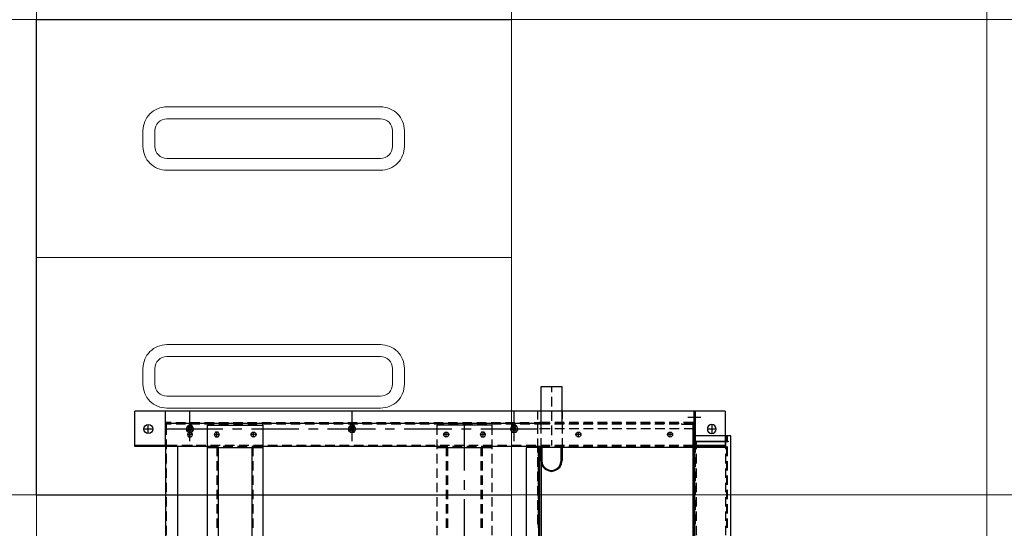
# Model space of a CAD drawing. Header units: millimetres. Extents: x -1469 to 52323, y -1368 to 13830.
# Tile 60 of 85: x 14809 to 16052, y 8278 to 8920. Entities that reach past the tile are written whole.
import ezdxf
from ezdxf.enums import TextEntityAlignment as Align

# ---------------------------------------------------------------- set-up
doc = ezdxf.new("R2010")
doc.units = ezdxf.units.MM
for name, color, linetype, lineweight, true_color in [('A-CEILING-01', 7, 'Continuous', 5, 0xd56ca8), ('A-CEILING-05', 7, 'Continuous', 5, 0x139b48), ('M-MEP-ELLG-LIGHT', 5, 'Continuous', 15, 0x0000ff)]:
    doc.layers.add(name, color=color, linetype=linetype, lineweight=lineweight, true_color=true_color)
doc.layers.add('A-LIGHT', color=1, linetype='Continuous', lineweight=5)
doc.layers.add('ACMV-EQP-CHW', color=30, linetype='Continuous', true_color=0xff7f00)
doc.layers.add('RCP LAYOUT', color=9, linetype='Continuous', true_color=0x808080)
doc.styles.get("Standard").update_dxf_attribs({"font": 'arial.ttf'})

# ---------------------------------------------------------------- blocks, each defined once
blk = doc.blocks.new('LIGHT-600X600MM')
at = {"color": 0}
blk.add_line((300, 0), (-300, 0), dxfattribs=at)
blk.add_lwpolyline([(-300, 300), (-300, -300), (300, -300), (300, 300)], close=True, dxfattribs=at)
for points in [[(-165, 160), (-165, 140, 0.414214), (-135, 110), (135, 110, 0.414214), (165, 140), (165, 160, 0.414214), (135, 190), (-135, 190, 0.414214)], [(-150, 160), (-150, 140, 0.414214), (-135, 125), (135, 125, 0.414214), (150, 140), (150, 160, 0.414214), (135, 175), (-135, 175, 0.414214)], [(-165, -160), (-165, -140, -0.414214), (-135, -110), (135, -110, -0.414214), (165, -140), (165, -160, -0.414214), (135, -190), (-135, -190, -0.414214)], [(-150, -160), (-150, -140, -0.414214), (-135, -125), (135, -125, -0.414214), (150, -140), (150, -160, -0.414214), (135, -175), (-135, -175, -0.414214)]]:
    blk.add_lwpolyline(points, format="xyb", close=True, dxfattribs=at)
blk.add_attdef('E', text='', height=100).set_placement((400, 250), align=Align.MIDDLE_CENTER)
blk = doc.blocks.new('A$C98a85b24')
at = {"layer": 'M-MEP-ELLG-LIGHT', "color": 8, "true_color": 0x808080}
blk.add_blockref('LIGHT-600X600MM', (10940, 8620), dxfattribs=at)
blk = doc.blocks.new('A$C256bf26b')
at = {"layer": 'A-CEILING-01', "true_color": 0x808080}
h = blk.add_hatch(dxfattribs=at)
h.set_pattern_fill('ANSI37', color=8, scale=2000)
h.set_pattern_definition([(45, (0, 0), (-176.7767, 176.7767), []), (135, (0, 0), (-176.7767, -176.7767), [])])
edge = h.paths.add_edge_path()
edge.add_line((17350, 13380), (12020, 13380))
edge.add_line((12020, 13380), (12020, 13280))
edge.add_line((12020, 13280), (11820, 13280))
edge.add_line((11820, 13280), (11820, 13380))
edge.add_line((11820, 13380), (6090, 13380))
edge.add_line((6090, 13380), (6090, 13280))
edge.add_line((6090, 13280), (5890, 13280))
edge.add_line((5890, 13280), (5890, 13380))
edge.add_line((5890, 13380), (350, 13380))
edge.add_line((350, 13380), (200, 13380))
edge.add_line((200, 13380), (200, 4520))
edge.add_line((200, 4520), (650, 4520))
edge.add_line((650, 4520), (650, 4220))
edge.add_line((650, 4220), (200, 4220))
edge.add_line((200, 4220), (200, 3270))
edge.add_line((200, 3270), (3945, 3270))
edge.add_line((3945, 3270), (3945, 3920))
edge.add_line((3945, 3920), (6135, 3920))
edge.add_line((6135, 3920), (6135, 3270))
edge.add_line((6135, 3270), (9805, 3270))
edge.add_line((9805, 3270), (9805, 3070))
edge.add_line((9805, 3070), (10125.7, 3070))
edge.add_line((10125.7, 3070), (10125.7, 3423))
edge.add_line((10125.7, 3423), (11242.1, 4539.4))
edge.add_line((11242.1, 4539.4), (10770.1, 5011.3))
edge.add_line((10770.1, 5011.3), (11904.4, 6145.6))
edge.add_line((11904.4, 6145.6), (14298.8, 8540))
edge.add_line((14298.8, 8540), (14450, 8540))
edge.add_line((14450, 8540), (14450, 9620))
edge.add_line((14450, 9620), (14450, 12330))
edge.add_arc((15200, 12330), 750, 90, 180, ccw=False)
edge.add_line((15200, 13080), (17350, 13080))
edge.add_line((17350, 13080), (17350, 13380))
h.paths.add_polyline_path([(5890.1, 11294.2), (6090.1, 11294.2), (6090.1, 11094.2), (5890.1, 11094.2)], flags=16)
h.paths.add_polyline_path([(5890.1, 9330), (6090.1, 9330), (6090.1, 9130), (5890.1, 9130)], flags=16)
h.paths.add_polyline_path([(5890, 8418.4), (6090, 8418.4), (6090, 8218.4), (5890, 8218.4)], flags=16)
h.paths.add_polyline_path([(5890, 6030), (6090, 6030), (6090, 5830), (5890, 5830)], flags=16)
h.paths.add_polyline_path([(11820, 8418.4), (12020, 8418.4), (12020, 8218.4), (11820, 8218.4)], flags=16)
h.paths.add_polyline_path([(11820, 9330), (12020, 9330), (12020, 9130), (11820, 9130)], flags=16)
h.paths.add_polyline_path([(11820.1, 11294.2), (12020.1, 11294.2), (12020.1, 11094.2), (11820.1, 11094.2)], flags=16)
at = {"layer": 'A-CEILING-05', "true_color": 0x808080}
h = blk.add_hatch(dxfattribs=at)
h.set_pattern_fill('_USER', color=8, scale=600, double=1, pattern_type=0)
h.set_pattern_definition([(0, (17230, 9520), (0, 600), []), (90, (17230, 9520), (-600, 4e-14), [])])
h.paths.add_polyline_path([(15490.9, 3520), (14590, 3520), (14590, 9520), (17230, 9520), (17230, 3520), (16390.9, 3520)])
at = {"layer": 'A-LIGHT', "color": 8, "true_color": 0x808080}
blk.add_blockref('A$C98a85b24', (4190, 0), dxfattribs=at)
blk = doc.blocks.new('AHU-5 TR-CARRIER')
at = {"layer": 'ACMV-EQP-CHW'}
for points in [[(0, 707.2), (37.7, 707.2), (37.7, 749), (38.7, 749), (38.7, 706.3), (1169.8, 706.3)], [(1169.8, 752.1), (30.9, 752.1), (30.9, 706.3)], [(30.9, 747.4), (38.7, 747.4)], [(30.9, 746.5), (38.7, 746.5)], [(44.6, 747.4), (56.8, 747.4)], [(44.6, 746.5), (56.8, 746.5)], [(45.8, 747.4), (45.8, 493.9)], [(45.9, 493.9), (1154.5, 493.9), (1154.5, 747.4)], [(62.7, 747.4), (74.8, 747.4)], [(62.7, 746.5), (74.8, 746.5)], [(81.1, 747.4), (92.9, 747.4)], [(81.1, 746.5), (92.9, 746.5)], [(99.2, 747.4), (111, 747.4)], [(99.2, 746.5), (111, 746.5)], [(117.3, 747.4), (129.1, 747.4)], [(117.3, 746.5), (129.1, 746.5)], [(135.3, 747.4), (147.2, 747.4)], [(135.3, 746.5), (147.2, 746.5)], [(0, 745), (0, 0)], [(0, 745), (44.6, 745), (44.6, 705)], [(16.8, 728.1), (28.1, 728.1), (27.5, 730.3), (26.2, 731.9), (24.6, 733.1), (22.5, 733.7), (20.3, 733.1), (18.4, 731.9), (17.2, 730.3), (16.8, 728.1), (17.2, 725.9), (18.4, 724.1), (20.3, 722.8), (22.5, 722.5), (24.6, 722.8), (26.2, 724.1), (27.5, 725.9), (28.1, 728.1)], [(22.5, 733.7), (22.5, 722.5)], [(38.7, 745.3), (47.7, 745.3)], [(43, 745), (43, 706.3)], [(53.6, 745.3), (65.8, 745.3)], [(72, 745.3), (83.9, 745.3)], [(90.1, 745.3), (102, 745.3)], [(108.2, 745.3), (120.1, 745.3)], [(126.3, 745.3), (138.1, 745.3)], [(144.4, 745.3), (156.2, 745.3)], [(7.8, 714.1), (7.8, 697.9)], [(38.7, 708.5), (47.7, 708.5)], [(53.6, 708.5), (65.8, 708.5)], [(72, 708.5), (83.9, 708.5)], [(90.1, 708.5), (102, 708.5)], [(108.2, 708.5), (120.1, 708.5)], [(126.3, 708.5), (138.1, 708.5)], [(144.4, 708.5), (156.2, 708.5)], [(38.7, 706.3), (0, 706.3)], [(0, 705.4), (14.3, 705.4), (14.3, 692.6)], [(15.3, 706.3), (15.3, 693.2)], [(15.3, 705), (1185.4, 705)], [(16.2, 705), (16.2, 692.6)], [(16.2, 689.8), (16.2, 704.1)], [(16.2, 704.1), (228, 704.1)], [(22.1, 706.3), (22.1, 693.2)], [(38.7, 707.2), (51.8, 707.2)], [(43, 706.3), (43, 692.6)], [(43, 706.3), (44.6, 706.3)], [(44.6, 510.8), (1185.4, 510.8), (1185.4, 706.3)], [(44.6, 705), (44.6, 692.6)], [(57.7, 707.2), (69.9, 707.2)], [(75.8, 707.2), (87.9, 707.2)], [(93.9, 707.2), (106, 707.2)], [(111.9, 707.2), (124.1, 707.2)], [(130, 707.2), (142.2, 707.2)], [(14.3, 686.6), (14.3, 674.5)], [(15.3, 689.8), (16.2, 689.8)], [(15.3, 687), (15.3, 674.8)], [(16.2, 686.3), (16.2, 674.2)], [(22.1, 687), (22.1, 674.8)], [(43, 686.6), (43, 674.5)], [(44.6, 686.3), (44.6, 674.2)], [(32.4, 675.4), (26.2, 675.4)], [(29.3, 678.8), (29.3, 672.3)], [(14.3, 668.6), (14.3, 656.4)], [(15.3, 668.9), (15.3, 656.7)], [(16.2, 668.2), (16.2, 656.1)], [(22.1, 668.9), (22.1, 656.7)], [(43, 668.6), (43, 656.4)], [(44.6, 668.2), (44.6, 656.1)], [(14.3, 650.5), (14.3, 638.3)], [(15.3, 650.8), (15.3, 638.6)], [(16.2, 650.2), (16.2, 638)], [(22.1, 650.8), (22.2, 638.6)], [(43, 650.5), (43, 638.3)], [(44.6, 650.2), (44.6, 638)], [(14.3, 632.4), (14.3, 620.2)], [(15.3, 632.7), (15.3, 620.5)], [(16.2, 632.1), (16.2, 619.9)], [(22.2, 632.7), (22.2, 620.5)], [(43, 632.4), (43, 620.2)], [(44.6, 632.1), (44.6, 619.9)], [(14.3, 614.3), (14.3, 602.1)], [(15.3, 614.6), (15.3, 602.4)], [(16.2, 614), (16.2, 601.8)], [(22.2, 614.6), (22.2, 602.4)], [(43, 614.3), (43, 602.1)], [(44.6, 614), (44.6, 601.8)], [(14.3, 595.9), (14.3, 584)], [(15.3, 596.5), (15.3, 584.4)], [(16.2, 595.9), (16.2, 583.7)], [(22.2, 596.5), (22.2, 584.4)], [(43, 596.2), (43, 584)], [(44.6, 595.9), (44.6, 583.7)], [(14.3, 577.8), (14.3, 566)], [(15.3, 578.4), (15.3, 566.3)], [(16.2, 577.8), (16.2, 565.6)], [(22.2, 578.4), (22.2, 566.3)], [(43, 578.1), (43, 566)], [(44.6, 577.8), (44.6, 565.6)], [(14.3, 559.7), (14.3, 547.9)], [(15.3, 560.4), (15.3, 548.2)], [(16.2, 559.7), (16.2, 547.6)], [(22.2, 560.4), (22.2, 548.2)], [(32.4, 559.7), (26.2, 559.7)], [(29.3, 562.8), (29.3, 556.6)], [(43, 560), (43, 547.9)], [(44.6, 559.7), (44.6, 547.6)], [(15.3, 539.1), (-30.9, 539.1), (-30.9, 512.3), (15.3, 512.3)], [(0, 539.1), (9.4, 539.1)], [(14.3, 541.6), (14.3, 529.8)], [(15.3, 542.3), (15.3, 530.1)], [(15.6, 539.1), (27.8, 539.1)], [(16.2, 541.6), (16.2, 529.5)], [(22.2, 542.3), (22.2, 530.1)], [(33.7, 539.1), (43, 539.1)], [(43, 542), (43, 529.8)], [(44.6, 541.6), (44.6, 529.5)], [(45.8, 539.1), (62.1, 539.1)], [(45.8, 512.3), (62.1, 512.3), (66.4, 513), (70.2, 514.8), (73, 517.6), (74.8, 521.7), (75.8, 525.7), (74.8, 529.8), (73, 533.5), (70.2, 536.7), (66.4, 538.5), (62.1, 539.1)], [(45.8, 513.6), (62.1, 513.6), (65.8, 514.2), (69.2, 515.8), (72, 518.6), (73.9, 522), (74.5, 525.7), (73.9, 529.5), (72, 532.9), (69.2, 535.7), (65.8, 537.3), (62.1, 537.9), (45.8, 537.9)], [(-30.9, 525.7), (-24, 525.7)], [(-18.1, 525.7), (-5.9, 525.7)], [(0, 525.7), (12.2, 525.7)], [(14.3, 523.6), (14.3, 510.8)], [(15.3, 524.2), (15.3, 510.8)], [(16.2, 523.6), (16.2, 504.2)], [(18.1, 525.7), (30.3, 525.7)], [(22.2, 524.2), (22.2, 510.8)], [(36.2, 525.7), (43, 525.7)], [(43, 523.9), (43, 511.7)], [(44.6, 523.6), (44.6, 510.8)], [(0, 512.3), (9.4, 512.3)], [(0, 510.8), (0, 38.4)], [(14.4, 510.8), (14.4, 503.9)], [(15.3, 510.8), (15.3, 38.4)], [(15.6, 512.3), (27.8, 512.3)], [(33.7, 512.3), (43, 512.3)], [(44.6, 510.8), (44.6, 450.9)], [(45.8, 512.6), (1157.4, 512.6)], [(10.3, 508.6), (0, 508.6)], [(14.4, 497.7), (14.4, 485.8)], [(28.4, 508.6), (16.2, 508.6)], [(16.2, 498.3), (16.2, 486.1)], [(22.5, 508.6), (22.5, 436.6)], [(44.6, 508.6), (34.3, 508.6)], [(43, 505.8), (43, 493.6)], [(56.8, 509.5), (44.6, 509.5), (44.6, 508.6)], [(44.6, 509.5), (56.8, 509.5)], [(44.6, 509.5), (362.7, 509.5)], [(52.1, 508.6), (44.6, 508.6)], [(70.2, 508.6), (58, 508.6)], [(88.3, 508.6), (76.1, 508.6)], [(106.3, 508.6), (94.2, 508.6)], [(124.4, 508.6), (112.3, 508.6)], [(142.5, 508.6), (130.4, 508.6)], [(43, 487.4), (43, 475.5)], [(37.7, 478.7), (0, 478.7)], [(14.4, 479.6), (14.4, 467.7)], [(16.2, 480.2), (16.2, 468.1)], [(14.4, 461.5), (14.4, 449.7)], [(16.2, 462.1), (16.2, 450)], [(43, 469.3), (43, 457.5)], [(29.6, 450.9), (17.5, 450.9)], [(17.5, 450.9), (17.5, 381.4)], [(47.7, 450.9), (35.6, 450.9)], [(43, 451.2), (43, 439.4)], [(44.6, 450.9), (44.6, 437.2)], [(46.2, 450.9), (46.2, 381.4)], [(65.8, 450.9), (53.6, 450.9)], [(83.9, 450.9), (72, 450.9)], [(102, 450.9), (90.1, 450.9)], [(120.1, 450.9), (108.2, 450.9)], [(138.1, 450.9), (126.3, 450.9)], [(156.2, 450.9), (144.4, 450.9)], [(14.4, 443.4), (14.4, 431.6)], [(16.2, 444), (16.2, 431.9)], [(32.4, 439.4), (26.2, 439.4)], [(29.3, 442.5), (29.3, 435.9)], [(56.8, 438.7), (46.2, 438.7)], [(56.8, 437.2), (46.2, 437.2)], [(74.8, 438.7), (62.7, 438.7)], [(74.8, 437.2), (62.7, 437.2)], [(92.9, 438.7), (81.1, 438.7)], [(92.9, 437.2), (81.1, 437.2)], [(111, 438.7), (99.2, 438.7)], [(111, 437.2), (99.2, 437.2)], [(129.1, 438.7), (117.3, 438.7)], [(129.1, 437.2), (117.3, 437.2)], [(147.2, 438.7), (135.3, 438.7)], [(147.2, 437.2), (135.3, 437.2)], [(14.4, 425.3), (14.4, 413.5)], [(16.2, 426), (16.2, 413.8)], [(22.5, 424.4), (22.5, 412.2)], [(43, 433.1), (43, 421.3)], [(44.6, 431.3), (44.6, 419.1)], [(74.8, 416), (17.5, 416)], [(43, 415), (43, 403.2)], [(44.6, 413.2), (44.6, 401)], [(99.2, 416), (87, 416)], [(171.5, 416), (111, 416)], [(14.4, 407.2), (14.4, 395.4)], [(16.2, 407.9), (16.2, 395.7)], [(22.5, 400.1), (22.5, 339.9)], [(14.4, 389.2), (14.4, 377.3)], [(16.2, 389.8), (16.2, 377.6)], [(32.4, 392.9), (26.2, 392.9)], [(29.3, 396), (29.3, 389.8)], [(43, 397), (43, 385.1)], [(44.6, 395.1), (44.6, 381.4)], [(56.8, 394.8), (46.2, 394.8)], [(56.8, 393.2), (46.2, 393.2)], [(74.8, 394.8), (62.7, 394.8)], [(74.8, 393.2), (62.7, 393.2)], [(92.9, 394.8), (81.1, 394.8)], [(92.9, 393.2), (81.1, 393.2)], [(111, 394.8), (99.2, 394.8)], [(111, 393.2), (99.2, 393.2)], [(129.1, 394.8), (117.3, 394.8)], [(129.1, 393.2), (117.3, 393.2)], [(147.2, 394.8), (135.3, 394.8)], [(147.2, 393.2), (135.3, 393.2)], [(29.6, 381.4), (17.5, 381.4)], [(47.7, 381.4), (35.6, 381.4)], [(43, 378.9), (43, 367)], [(44.6, 381.4), (44.6, 161.2)], [(65.8, 381.4), (53.6, 381.4)], [(83.9, 381.4), (72, 381.4)], [(102, 381.4), (90.1, 381.4)], [(120.1, 381.4), (108.2, 381.4)], [(138.1, 381.4), (126.3, 381.4)], [(156.2, 381.4), (144.4, 381.4)], [(14.4, 371.1), (14.4, 359.2)], [(16.2, 371.7), (16.2, 359.5)], [(43, 360.8), (43, 348.9)], [(14.4, 353), (14.4, 340.8)], [(16.2, 353.6), (16.2, 341.4)], [(43, 342.7), (43, 330.5)], [(14.4, 334.9), (14.4, 322.7)], [(16.2, 335.5), (16.2, 323.4)], [(22.5, 327.7), (22.5, 315.9)], [(43, 324.6), (43, 312.5)], [(14.4, 316.8), (14.4, 304.7)], [(16.2, 317.4), (16.2, 305.3)], [(14.4, 298.7), (14.4, 286.6)], [(16.2, 299.4), (16.2, 287.2)], [(22.5, 303.7), (22.5, 243.2)], [(43, 306.5), (43, 294.4)], [(43, 288.4), (43, 276.3)], [(37.7, 274.1), (0, 274.1)], [(14.4, 280.6), (14.4, 268.5)], [(16.2, 281.3), (16.2, 269.1)], [(14.4, 262.6), (14.4, 250.4)], [(16.2, 262.9), (16.2, 251)], [(43, 270.4), (43, 258.2)], [(43, 252.3), (43, 240.1)], [(14.4, 244.5), (14.4, 232.3)], [(16.2, 244.8), (16.2, 232.9)], [(14.4, 226.4), (14.4, 214.2)], [(16.2, 226.7), (16.2, 214.9)], [(22.5, 231.4), (22.5, 219.2)], [(43, 234.2), (43, 222)], [(43, 216.1), (43, 203.9)], [(14.4, 208.3), (14.4, 196.1)], [(16.2, 208.6), (16.2, 196.8)], [(22.5, 207), (22.5, 146.9)], [(14.4, 190.2), (14.4, 178.1)], [(16.2, 190.5), (16.2, 178.7)], [(43, 198), (43, 185.8)], [(43, 179.9), (43, 167.8)], [(14.4, 172.1), (14.4, 160)], [(16.2, 172.4), (16.2, 160.6)], [(43, 161.8), (43, 149.7)], [(14.4, 154), (14.4, 141.9)], [(16.2, 154.4), (16.2, 142.5)], [(1183.2, 91.7), (17.5, 91.7), (17.5, 161.2), (1183.2, 161.2)], [(32.4, 149.7), (26.2, 149.7)], [(29.3, 152.8), (29.3, 146.6)], [(44.6, 161.2), (44.6, 147.5)], [(46.2, 161.2), (46.2, 91.7)], [(56.8, 149.4), (46.2, 149.4)], [(74.8, 149.4), (62.7, 149.4)], [(92.9, 149.4), (81.1, 149.4)], [(111, 149.4), (99.2, 149.4)], [(129.1, 149.4), (117.3, 149.4)], [(147.2, 149.4), (135.3, 149.4)], [(43, 143.8), (43, 131.6)], [(44.6, 141.6), (44.6, 129.4)], [(1154.2, 147.8), (46.2, 147.8)], [(14.4, 136), (14.4, 123.8)], [(16.2, 136.3), (16.2, 124.4)], [(22.5, 134.7), (22.5, 122.9)], [(43, 125.7), (43, 113.5)], [(14.4, 117.9), (14.4, 105.7)], [(16.2, 118.2), (16.2, 106)], [(44.6, 123.5), (44.6, 111.3)], [(14.4, 99.8), (14.4, 87.6)], [(16.2, 100.1), (16.2, 87.9)], [(22.5, 110.7), (22.5, 38.4)], [(32.4, 103.2), (26.2, 103.2)], [(29.3, 106.6), (29.3, 100.1)], [(43, 107.6), (43, 95.4)], [(44.6, 105.4), (44.6, 91.7)], [(1154.2, 105.4), (46.2, 105.4)], [(56.8, 103.8), (46.2, 103.8)], [(74.8, 103.8), (62.7, 103.8)], [(92.9, 103.8), (81.1, 103.8)], [(111, 103.8), (99.2, 103.8)], [(129.1, 103.8), (117.3, 103.8)], [(147.2, 103.8), (135.3, 103.8)], [(43, 89.5), (43, 77.3)], [(44.6, 91.7), (44.6, 0)], [(14.4, 81.7), (14.4, 69.5)], [(16.2, 82), (16.2, 69.9)], [(37.7, 69.2), (0, 69.2)], [(14.4, 63.6), (14.4, 51.5)], [(15.3, 72.7), (15.3, 66.1)], [(16.2, 63.9), (16.2, 51.8)], [(32.4, 69.5), (26.2, 69.5)], [(29.3, 72.7), (29.3, 66.1)], [(43, 72.7), (43, 66.1)], [(43, 71.4), (43, 59.2)], [(43, 53.3), (43, 39.3)], [(44.6, 53.9), (44.6, 38.4), (1200.7, 38.4)], [(1155.8, 38.4), (1155.8, 53.9), (44.6, 53.9)], [(44.6, 38.4), (0, 38.4)], [(14.3, 45.5), (14.3, 38.4)], [(16.2, 45.8), (16.2, 39.3)], [(16.2, 39.3), (29.6, 39.3)], [(35.6, 39.3), (47.7, 39.3)], [(43, 39.3), (43, 0)], [(53.6, 39.3), (65.8, 39.3)], [(72, 39.3), (83.9, 39.3)], [(90.1, 39.3), (102, 39.3)], [(108.2, 39.3), (120.1, 39.3)], [(126.3, 39.3), (138.1, 39.3)], [(144.4, 39.3), (156.2, 39.3)], [(28.1, 16.8), (16.8, 16.8)], [(22.5, 22.5), (22.5, 11.2)], [(44.6, 0), (0, 0)]]:
    blk.add_lwpolyline(points, dxfattribs=at)
for points in [[(74.8, 509.5), (62.7, 509.5)], [(92.9, 509.5), (81.1, 509.5)], [(111, 509.5), (99.2, 509.5)], [(129.1, 509.5), (117.3, 509.5)], [(147.2, 509.5), (135.3, 509.5)], [(18.1, 481.1), (18.1, 476.2), (22.5, 473.7), (26.5, 476.2), (26.5, 481.1), (22.5, 483.6)], [(24.6, 478.7), (24, 480.2), (22.5, 480.8), (20.6, 480.2), (20, 478.7), (20.6, 477.1), (22.5, 476.2), (24, 477.1)], [(32.4, 439.4), (32.1, 440.9), (30.9, 442.2), (29.3, 442.5), (27.8, 442.2), (26.5, 440.9), (26.2, 439.4), (26.5, 437.5), (27.8, 436.6), (29.3, 435.9), (30.9, 436.6), (32.1, 437.5)], [(18.1, 276.6), (18.1, 271.6), (22.5, 269.1), (26.5, 271.6), (26.5, 276.6), (22.5, 278.8)], [(24.6, 274.1), (24, 275.7), (22.5, 276.3), (20.6, 275.7), (20, 274.1), (20.6, 272.2), (22.5, 271.6), (24, 272.2)], [(32.4, 103.2), (32.1, 105.1), (30.9, 106), (29.3, 106.7), (27.8, 106), (26.5, 105.1), (26.2, 103.2), (26.5, 101.7), (27.8, 100.7), (29.3, 100.1), (30.9, 100.7), (32.1, 101.7)], [(18.1, 71.7), (18.1, 67), (22.5, 64.5), (26.5, 67), (26.5, 71.7), (22.5, 74.2)], [(24.6, 69.2), (24, 71.1), (22.5, 71.7), (20.6, 71.1), (20, 69.2), (20.6, 67.7), (22.5, 67), (24, 67.7)], [(32.4, 69.5), (32.1, 71.1), (30.9, 72), (29.3, 72.7), (27.8, 72), (26.5, 71.1), (26.2, 69.5), (26.5, 67.7), (27.8, 66.7), (29.3, 66.1), (30.9, 66.7), (32.1, 67.7)]]:
    blk.add_lwpolyline(points, close=True, dxfattribs=at)
for centre, radius in [((29.3, 675.4), 3.18), ((29.3, 559.7), 3.18), ((22.3, 478.7), 4.24), ((29.3, 392.9), 3.18), ((22.4, 273.9), 4.15), ((29.3, 149.7), 3.18), ((22.4, 69.4), 4.15), ((22.4, 16.9), 5.66)]:
    blk.add_circle(centre, radius, dxfattribs=at)

msp = doc.modelspace()

# ---------------------------------------------------------------- block references
at = {"layer": 'ACMV-EQP-CHW', "rotation": 270}
msp.add_blockref('AHU-5 TR-CARRIER', (14954.9, 8425.9), dxfattribs=at)
at = {"layer": 'RCP LAYOUT'}
msp.add_blockref('A$C256bf26b', (0, 0), dxfattribs=at)

doc.saveas('drawing.dxf')
